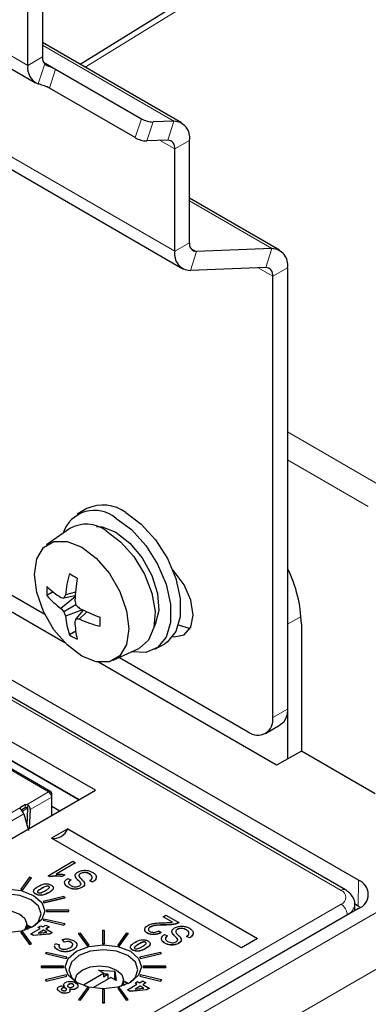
# Paper-space layout 'Blatt4' of a CAD drawing. Header units: millimetres. Extents: x 5 to 418, y 2 to 292.
# Tile 40 of 51: x 123 to 133, y 187 to 215. Entities that reach past the tile are written whole.
import ezdxf

# ---------------------------------------------------------------- set-up
doc = ezdxf.new("R2010")
doc.units = ezdxf.units.MM

psp = doc.layouts.new('Blatt4')

# ---------------------------------------------------------------- linework, layer by layer
at = {"color": 7, "linetype": 'Continuous', "lineweight": 25}
for p, q in [((153.406, 231.979), (124.304, 214.005)), ((122.795, 213.975), (122.795, 216.998)), ((123.219, 216.957), (123.219, 214.22)), ((115.598, 214.845), (127.266, 208.109)), ((132.341, 190.461), (90.622, 214.545)), ((120.902, 214.696), (123.023, 213.472)), ((127.234, 212.314), (123.219, 214.631)), ((131.963, 190.183), (90.244, 214.267)), ((123.6, 213.866), (126.075, 212.437)), ((125.896, 211.89), (123.421, 213.319)), ((127.013, 212.365), (126.412, 212.342)), ((126.834, 211.817), (126.233, 211.794)), ((127.462, 208.858), (127.462, 211.81)), ((127.038, 208.613), (127.038, 211.565)), ((100.694, 211.18), (123.287, 198.137)), ((130.063, 208.639), (127.462, 210.14)), ((129.841, 208.69), (127.666, 208.606)), ((129.662, 208.143), (127.487, 208.058)), ((130.291, 208.135), (130.291, 195.4)), ((129.866, 195.156), (129.866, 207.89)), ((124.499, 201.186), (124.216, 201.023)), ((124.006, 200.61), (123.339, 200.138)), ((123.869, 197.311), (118.482, 200.421)), ((124.748, 193.058), (113.187, 199.732)), ((124.278, 192.786), (113.187, 199.189)), ((113.187, 199.189), (124.278, 192.786)), ((123.526, 198.782), (123.344, 198.677)), ((124.16, 198.638), (123.753, 198.306)), ((124.162, 198.665), (123.84, 198.607)), ((124.171, 198.778), (123.881, 198.694)), ((124.185, 198.407), (123.84, 198.208)), ((124.373, 198.27), (123.881, 198.084)), ((124.396, 198.259), (124.185, 198.009)), ((124.499, 198.21), (124.282, 198.001)), ((130.291, 197.85), (130.291, 193.965)), ((130.692, 197.863), (130.692, 194.189)), ((124.18, 197.649), (123.998, 197.544)), ((126.466, 197.126), (126.749, 197.289)), ((125.261, 196.809), (126.003, 197.151)), ((125.443, 196.893), (129.159, 194.747)), ((129.972, 193.788), (124.833, 196.755)), ((129.659, 194.698), (130.083, 194.943)), ((123.46, 193.019), (121.032, 194.421)), ((130.692, 194.189), (129.972, 193.788)), ((132.824, 192.958), (130.692, 194.189)), ((118.738, 189.588), (124.748, 193.058)), ((123.486, 192.86), (123.486, 192.962)), ((122.726, 192.646), (122.583, 192.563)), ((122.726, 192.646), (122.774, 192.653)), ((123.486, 192.329), (123.486, 192.86)), ((122.605, 192.495), (122.723, 192.562)), ((122.677, 192.38), (122.813, 191.9)), ((122.723, 192.562), (122.771, 192.57)), ((122.792, 192.541), (122.772, 192.046)), ((122.863, 192.5), (122.84, 191.957)), ((123.486, 192.603), (123.723, 192.466)), ((123.948, 191.943), (123.481, 191.673)), ((123.948, 191.943), (129.428, 188.779)), ((128.961, 188.509), (123.481, 191.673)), ((123.382, 190.595), (124.098, 191.009)), ((124.171, 190.966), (123.611, 190.643)), ((124.171, 190.962), (123.611, 190.639)), ((124.098, 191.009), (124.171, 190.966)), ((124.171, 190.966), (124.171, 190.962)), ((124.317, 190.658), (124.317, 190.654)), ((124.581, 190.645), (124.581, 190.641)), ((122.846, 190.549), (122.597, 190.202)), ((122.653, 190.189), (122.902, 190.536)), ((122.653, 190.185), (122.902, 190.532)), ((122.902, 190.536), (122.846, 190.549)), ((122.902, 190.536), (122.902, 190.532)), ((123.429, 190.568), (123.382, 190.595)), ((123.382, 190.595), (123.382, 190.591)), ((123.429, 190.564), (123.382, 190.591)), ((123.429, 190.568), (123.429, 190.564)), ((123.868, 190.622), (123.786, 190.574)), ((123.868, 190.618), (123.786, 190.57)), ((123.786, 190.574), (123.786, 190.57)), ((123.868, 190.622), (123.868, 190.618)), ((123.951, 190.51), (124.034, 190.473)), ((124.034, 190.473), (124.034, 190.469)), ((124.181, 190.539), (124.181, 190.535)), ((124.667, 190.415), (124.585, 190.452)), ((124.585, 190.452), (124.585, 190.448)), ((124.667, 190.411), (124.585, 190.448)), ((124.667, 190.415), (124.667, 190.411)), ((122.597, 190.202), (122.653, 190.189)), ((122.597, 190.202), (122.597, 190.198)), ((122.597, 190.198), (122.653, 190.185)), ((122.653, 190.189), (122.653, 190.185)), ((123.024, 190.067), (123.024, 190.062)), ((123.403, 190.285), (123.403, 190.281)), ((123.957, 190.263), (123.957, 190.259)), ((124.356, 190.257), (124.356, 190.252)), ((123.837, 189.996), (123.236, 189.852)), ((123.236, 189.852), (123.259, 189.82)), ((123.236, 189.852), (123.236, 189.848)), ((123.236, 189.848), (123.259, 189.816)), ((123.259, 189.82), (123.86, 189.964)), ((123.259, 189.816), (123.86, 189.96)), ((123.259, 189.82), (123.259, 189.816)), ((123.86, 189.964), (123.837, 189.996)), ((123.86, 189.964), (123.86, 189.96)), ((123.335, 189.6), (123.335, 189.565)), ((123.985, 189.6), (123.335, 189.6)), ((123.335, 189.565), (123.335, 189.561)), ((123.335, 189.565), (123.985, 189.565)), ((123.335, 189.561), (123.985, 189.561)), ((123.985, 189.565), (123.985, 189.6)), ((123.985, 189.565), (123.985, 189.561)), ((132.341, 189.645), (126.507, 186.277)), ((132.33, 189.72), (132.229, 189.778)), ((132.235, 189.583), (132.231, 189.776)), ((132.395, 189.678), (132.33, 189.72)), ((123.259, 189.344), (123.236, 189.312)), ((123.236, 189.312), (123.236, 189.308)), ((123.236, 189.312), (123.837, 189.169)), ((123.236, 189.308), (123.837, 189.164)), ((123.86, 189.201), (123.259, 189.344)), ((126.698, 189.412), (126.781, 189.46)), ((126.974, 189.253), (126.698, 189.412)), ((126.698, 189.412), (126.698, 189.408)), ((126.974, 189.249), (126.698, 189.408)), ((126.781, 189.46), (127.157, 189.243)), ((127.157, 189.243), (127.157, 189.239)), ((122.653, 188.975), (122.597, 188.962)), ((122.597, 188.962), (122.846, 188.616)), ((122.597, 188.962), (122.597, 188.958)), ((122.597, 188.958), (122.846, 188.611)), ((122.902, 188.629), (122.653, 188.975)), ((122.768, 189.039), (122.768, 189.2)), ((122.909, 189.089), (122.768, 189.14)), ((122.812, 189.056), (122.768, 189.082)), ((122.768, 189.061), (122.791, 189.048)), ((122.879, 188.916), (123.154, 189.075)), ((123.097, 189.109), (123.172, 189.152)), ((123.154, 189.075), (123.097, 189.109)), ((123.097, 189.109), (123.097, 189.104)), ((123.151, 189.073), (123.097, 189.104)), ((123.246, 189.022), (123.098, 188.937)), ((123.098, 188.937), (123.349, 188.963)), ((123.246, 189.018), (123.106, 188.938)), ((123.172, 189.152), (123.229, 189.118)), ((123.229, 189.118), (123.321, 189.171)), ((123.349, 188.963), (123.246, 189.022)), ((123.246, 189.022), (123.246, 189.018)), ((123.343, 188.962), (123.246, 189.018)), ((123.321, 189.171), (123.413, 189.118)), ((123.413, 189.118), (123.321, 189.065)), ((123.321, 189.065), (123.504, 188.959)), ((123.413, 189.114), (123.324, 189.063)), ((123.413, 189.118), (123.413, 189.114)), ((123.504, 188.959), (123.43, 188.917)), ((123.504, 188.955), (123.43, 188.912)), ((123.504, 188.959), (123.504, 188.955)), ((123.837, 189.169), (123.86, 189.201)), ((123.837, 189.164), (123.86, 189.196)), ((123.837, 189.169), (123.837, 189.164)), ((123.86, 189.201), (123.86, 189.196)), ((124.317, 188.936), (124.262, 188.923)), ((124.566, 188.59), (124.317, 188.936)), ((124.948, 189.009), (124.948, 188.634)), ((125.008, 189.009), (124.948, 189.009)), ((125.008, 188.634), (125.008, 189.009)), ((125.639, 188.936), (125.391, 188.59)), ((125.695, 188.923), (125.639, 188.936)), ((126.244, 188.943), (126.244, 188.939)), ((126.335, 189.118), (126.335, 189.114)), ((126.579, 189.004), (126.643, 188.956)), ((126.643, 188.956), (126.643, 188.952)), ((127.11, 189.046), (127.11, 189.041)), ((127.374, 189.033), (127.374, 189.029)), ((122.959, 188.87), (122.879, 188.916)), ((122.879, 188.916), (122.879, 188.912)), ((122.959, 188.866), (122.879, 188.912)), ((123.43, 188.917), (122.959, 188.87)), ((123.43, 188.912), (122.959, 188.866)), ((122.959, 188.87), (122.959, 188.866)), ((123.43, 188.917), (123.43, 188.912)), ((123.853, 188.679), (123.789, 188.749)), ((123.789, 188.749), (123.789, 188.744)), ((123.853, 188.675), (123.789, 188.744)), ((123.853, 188.679), (123.853, 188.675)), ((124.048, 188.672), (124.048, 188.668)), ((124.262, 188.923), (124.51, 188.577)), ((124.262, 188.923), (124.262, 188.919)), ((124.262, 188.919), (124.51, 188.572)), ((125.446, 188.577), (125.695, 188.923)), ((125.446, 188.572), (125.695, 188.919)), ((125.695, 188.923), (125.695, 188.919)), ((126.196, 188.673), (126.196, 188.669)), ((126.744, 188.898), (126.827, 188.861)), ((126.75, 188.651), (126.75, 188.647)), ((126.827, 188.861), (126.827, 188.857)), ((126.974, 188.926), (126.974, 188.922)), ((127.149, 188.644), (127.149, 188.64)), ((127.46, 188.803), (127.378, 188.84)), ((127.378, 188.84), (127.378, 188.836)), ((127.46, 188.799), (127.378, 188.836)), ((127.46, 188.803), (127.46, 188.799)), ((129.428, 188.779), (128.961, 188.509)), ((122.846, 188.616), (122.902, 188.629)), ((122.846, 188.611), (122.902, 188.625)), ((122.846, 188.616), (122.846, 188.611)), ((122.902, 188.629), (122.902, 188.625)), ((123.327, 188.383), (123.304, 188.351)), ((123.927, 188.24), (123.327, 188.383)), ((123.57, 188.558), (123.572, 188.578)), ((123.57, 188.554), (123.572, 188.574)), ((123.57, 188.558), (123.57, 188.554)), ((123.6, 188.639), (123.715, 188.599)), ((123.661, 188.458), (123.661, 188.454)), ((123.715, 188.599), (123.715, 188.595)), ((123.87, 188.401), (123.87, 188.397)), ((124.112, 188.464), (124.112, 188.46)), ((124.215, 188.599), (124.215, 188.595)), ((124.51, 188.577), (124.566, 188.59)), ((124.51, 188.572), (124.566, 188.586)), ((124.51, 188.577), (124.51, 188.572)), ((124.566, 188.59), (124.566, 188.586)), ((124.948, 188.634), (124.948, 188.63)), ((124.948, 188.634), (125.008, 188.634)), ((124.948, 188.63), (125.008, 188.63)), ((125.008, 188.634), (125.008, 188.63)), ((125.391, 188.59), (125.446, 188.577)), ((125.391, 188.59), (125.391, 188.586)), ((125.391, 188.586), (125.446, 188.572)), ((125.446, 188.577), (125.446, 188.572)), ((125.817, 188.454), (125.817, 188.45)), ((126.63, 188.383), (126.029, 188.24)), ((126.653, 188.351), (126.63, 188.383)), ((123.304, 188.351), (123.304, 188.347)), ((123.304, 188.351), (123.904, 188.208)), ((123.304, 188.347), (123.904, 188.204)), ((123.904, 188.208), (123.927, 188.24)), ((123.904, 188.204), (123.927, 188.236)), ((123.904, 188.208), (123.904, 188.204)), ((123.927, 188.24), (123.927, 188.236)), ((126.029, 188.24), (126.052, 188.208)), ((126.029, 188.24), (126.029, 188.236)), ((126.029, 188.236), (126.052, 188.204)), ((126.052, 188.208), (126.653, 188.351)), ((126.052, 188.204), (126.653, 188.347)), ((126.052, 188.208), (126.052, 188.204)), ((126.653, 188.351), (126.653, 188.347)), ((123.178, 187.987), (123.178, 187.952)), ((123.828, 187.987), (123.178, 187.987)), ((123.178, 187.952), (123.178, 187.948)), ((123.178, 187.952), (123.828, 187.952)), ((123.178, 187.948), (123.828, 187.948)), ((123.828, 187.952), (123.828, 187.987)), ((123.828, 187.952), (123.828, 187.948)), ((124.836, 187.867), (125.303, 187.843)), ((124.984, 187.782), (124.836, 187.867)), ((125.303, 187.843), (125.345, 187.573)), ((125.303, 187.618), (125.303, 187.843)), ((126.128, 187.987), (126.128, 187.952)), ((126.778, 187.987), (126.128, 187.987)), ((126.128, 187.952), (126.128, 187.948)), ((126.128, 187.952), (126.778, 187.952)), ((126.128, 187.948), (126.778, 187.948)), ((126.778, 187.952), (126.778, 187.987)), ((126.778, 187.952), (126.778, 187.948)), ((123.904, 187.732), (123.304, 187.588)), ((123.304, 187.588), (123.327, 187.556)), ((123.304, 187.588), (123.304, 187.584)), ((123.304, 187.584), (123.327, 187.552)), ((123.327, 187.556), (123.927, 187.7)), ((123.327, 187.552), (123.927, 187.696)), ((123.327, 187.556), (123.327, 187.552)), ((123.927, 187.7), (123.904, 187.732)), ((123.927, 187.7), (123.927, 187.696)), ((124.161, 187.588), (124.161, 187.552)), ((124.401, 187.445), (124.984, 187.782)), ((125.197, 187.659), (124.671, 187.356)), ((124.984, 187.782), (124.984, 187.68)), ((125.108, 187.751), (124.984, 187.757)), ((124.984, 187.68), (125.108, 187.751)), ((125.108, 187.751), (125.108, 187.608)), ((125.345, 187.573), (125.197, 187.659)), ((125.32, 187.629), (125.285, 187.608)), ((125.327, 187.584), (125.32, 187.629)), ((125.561, 187.427), (125.561, 187.588)), ((125.693, 187.48), (125.561, 187.528)), ((125.89, 187.496), (125.965, 187.539)), ((125.965, 187.539), (126.022, 187.506)), ((126.022, 187.506), (126.114, 187.559)), ((126.052, 187.732), (126.029, 187.7)), ((126.029, 187.7), (126.029, 187.696)), ((126.029, 187.7), (126.63, 187.556)), ((126.029, 187.696), (126.63, 187.552)), ((126.653, 187.588), (126.052, 187.732)), ((126.114, 187.559), (126.206, 187.506)), ((126.63, 187.556), (126.653, 187.588)), ((126.63, 187.552), (126.653, 187.584)), ((126.63, 187.556), (126.63, 187.552)), ((126.653, 187.588), (126.653, 187.584)), ((123.723, 187.245), (123.723, 187.241)), ((123.783, 187.349), (123.783, 187.345)), ((123.89, 187.348), (123.89, 187.344)), ((123.97, 187.457), (123.97, 187.453)), ((123.977, 187.229), (123.977, 187.225)), ((124.101, 187.464), (124.101, 187.46)), ((124.19, 187.339), (124.19, 187.335)), ((124.51, 187.363), (124.262, 187.016)), ((124.317, 187.003), (124.566, 187.35)), ((124.317, 186.999), (124.566, 187.346)), ((124.479, 187.4), (124.401, 187.445)), ((124.566, 187.35), (124.51, 187.363)), ((124.566, 187.35), (124.566, 187.346)), ((125.008, 187.306), (124.948, 187.306)), ((124.948, 187.306), (124.948, 186.931)), ((125.008, 186.931), (125.008, 187.306)), ((125.446, 187.363), (125.391, 187.35)), ((125.391, 187.35), (125.639, 187.003)), ((125.391, 187.35), (125.391, 187.346)), ((125.391, 187.346), (125.639, 186.999)), ((125.695, 187.016), (125.446, 187.363)), ((125.605, 187.444), (125.561, 187.469)), ((125.561, 187.449), (125.584, 187.436)), ((125.672, 187.304), (125.947, 187.463)), ((125.752, 187.258), (125.672, 187.304)), ((125.672, 187.304), (125.672, 187.3)), ((125.752, 187.254), (125.672, 187.3)), ((126.223, 187.304), (125.752, 187.258)), ((126.223, 187.3), (125.752, 187.254)), ((125.752, 187.258), (125.752, 187.254)), ((125.947, 187.463), (125.89, 187.496)), ((125.89, 187.496), (125.89, 187.492)), ((125.944, 187.461), (125.89, 187.492)), ((126.039, 187.41), (125.891, 187.324)), ((125.891, 187.324), (126.142, 187.35)), ((126.039, 187.406), (125.899, 187.325)), ((126.142, 187.35), (126.039, 187.41)), ((126.039, 187.41), (126.039, 187.406)), ((126.136, 187.35), (126.039, 187.406)), ((126.206, 187.506), (126.114, 187.453)), ((126.114, 187.453), (126.298, 187.347)), ((126.206, 187.502), (126.117, 187.451)), ((126.206, 187.506), (126.206, 187.502)), ((126.298, 187.347), (126.223, 187.304)), ((126.298, 187.343), (126.223, 187.3)), ((126.223, 187.304), (126.223, 187.3)), ((126.298, 187.347), (126.298, 187.343)), ((124.262, 187.016), (124.317, 187.003)), ((124.262, 187.016), (124.262, 187.012)), ((124.262, 187.012), (124.317, 186.999)), ((124.317, 187.003), (124.317, 186.999)), ((125.639, 187.003), (125.695, 187.016)), ((125.639, 186.999), (125.695, 187.012)), ((125.639, 187.003), (125.639, 186.999)), ((125.695, 187.016), (125.695, 187.012)), ((124.948, 186.931), (125.008, 186.931)), ((124.948, 186.931), (124.948, 186.927)), ((124.948, 186.927), (125.008, 186.927)), ((125.008, 186.931), (125.008, 186.927))]:
    psp.add_line(p, q, dxfattribs=at)
at = {"color": 7, "linetype": 'Continuous', "lineweight": 18}
for p, q in [((153.657, 231.955), (124.454, 213.919)), ((115.371, 215.348), (127.038, 208.613)), ((120.674, 215.2), (122.795, 213.975)), ((123.219, 214.555), (127.013, 212.365)), ((131.838, 190.171), (90.119, 214.255)), ((123.219, 214.22), (122.795, 213.975)), ((123.093, 213.441), (123.283, 214.023)), ((123.253, 214.067), (123.6, 213.866)), ((123.6, 213.866), (123.421, 213.319)), ((125.896, 211.89), (126.075, 212.437)), ((126.412, 212.342), (126.233, 211.794)), ((126.834, 211.817), (127.013, 212.365)), ((126.616, 211.809), (127.038, 211.565)), ((127.462, 211.81), (127.038, 211.565)), ((127.462, 210.064), (129.841, 208.69)), ((127.038, 208.613), (127.462, 208.858)), ((127.666, 208.606), (127.487, 208.058)), ((127.495, 208.704), (127.666, 208.606)), ((129.662, 208.143), (129.841, 208.69)), ((129.444, 208.134), (129.866, 207.89)), ((130.291, 208.135), (129.866, 207.89)), ((130.291, 203.398), (132.965, 201.854)), ((132.624, 201.249), (130.291, 202.596)), ((130.683, 198.077), (130.291, 197.85)), ((129.866, 195.156), (130.291, 195.4)), ((120.966, 194.417), (123.398, 193.013)), ((122.774, 192.653), (123.398, 193.013)), ((122.723, 192.562), (122.726, 192.646)), ((122.792, 192.541), (122.797, 192.644)), ((122.863, 192.5), (123.486, 192.86)), ((121.809, 192.116), (122.583, 192.563)), ((121.981, 191.978), (122.677, 192.38)), ((122.583, 192.563), (122.583, 192.521)), ((122.771, 192.57), (122.617, 192.481)), ((122.639, 192.453), (122.792, 192.541)), ((126.861, 186.073), (135.806, 191.237)), ((124.268, 190.447), (124.268, 190.443)), ((132.33, 189.72), (132.341, 190.461)), ((123.194, 190.227), (123.194, 190.223)), ((123.399, 190.108), (123.399, 190.104)), ((136.546, 190.031), (127.568, 184.848)), ((123.53, 184.975), (131.838, 189.772)), ((132.015, 189.469), (123.755, 184.701)), ((132.015, 189.469), (132.015, 189.456)), ((122.828, 189.12), (122.768, 189.085)), ((126.75, 189.175), (126.75, 189.171)), ((127.061, 188.834), (127.061, 188.83)), ((125.987, 188.615), (125.987, 188.611)), ((126.193, 188.495), (126.193, 188.491))]:
    psp.add_line(p, q, dxfattribs=at)
at = {"color": 7, "linetype": 'Continuous', "lineweight": 25, "flags": 128}
for points in [[(125.341, 200.912), (125.789, 200.579), (126.201, 200.124), (126.543, 199.584), (126.788, 199.002), (126.916, 198.427), (126.916, 197.904), (126.788, 197.476), (126.543, 197.177), (126.201, 197.032), (125.79, 197.053)], [(125.624, 201.075), (126.072, 200.742), (126.484, 200.287), (126.826, 199.747), (127.071, 199.166), (127.198, 198.59), (127.198, 198.067), (127.071, 197.639), (126.826, 197.341), (126.749, 197.289)], [(124.782, 200.672), (124.939, 200.658), (125.341, 200.504)], [(125.058, 200.544), (125.475, 200.231), (125.855, 199.801), (126.164, 199.291), (126.374, 198.748), (126.468, 198.219), (126.437, 197.752), (126.283, 197.388), (126.02, 197.159), (126.003, 197.151)], [(125.341, 200.504), (125.743, 200.194), (126.101, 199.763), (126.377, 199.258), (126.54, 198.733), (126.574, 198.245), (126.474, 197.846), (126.445, 197.792)], [(124.351, 200.075), (124.771, 199.755), (125.151, 199.313), (125.452, 198.791), (125.645, 198.241), (125.712, 197.717), (125.645, 197.27), (125.452, 196.943), (125.151, 196.77), (124.771, 196.765), (124.351, 196.931), (123.93, 197.251), (123.551, 197.693), (123.25, 198.215), (123.056, 198.765), (122.99, 199.289), (123.056, 199.736), (123.25, 200.063), (123.551, 200.237), (123.93, 200.241), (124.351, 200.075)], [(126.979, 197.493), (127.023, 197.487), (127.309, 197.543), (127.501, 197.764), (127.568, 198.115), (127.501, 198.545), (127.309, 198.986), (127.023, 199.373), (126.979, 199.418)], [(127.147, 197.829), (127.447, 197.732), (127.484, 197.73)], [(130.291, 195.4), (130.277, 195.249), (130.237, 195.119), (130.171, 195.016), (130.083, 194.943), (130.083, 194.943)], [(121.407, 190.027), (121.764, 190.165), (122.185, 190.213), (122.606, 190.165), (122.963, 190.027), (123.201, 189.821), (123.285, 189.578), (123.201, 189.335), (122.963, 189.129), (122.606, 188.991), (122.185, 188.943), (121.764, 188.991), (121.407, 189.129), (121.169, 189.335), (121.085, 189.578), (121.169, 189.821), (121.407, 190.027)], [(122.925, 189.108), (123.107, 189.274), (123.183, 189.495), (123.107, 189.716), (122.891, 189.902), (122.567, 190.027), (122.185, 190.071), (121.803, 190.027), (121.479, 189.902)], [(121.371, 189.162), (121.368, 189.2), (121.421, 189.355), (121.573, 189.486), (121.8, 189.573), (122.068, 189.604), (122.335, 189.573), (122.563, 189.486), (122.714, 189.355), (122.768, 189.2), (122.714, 189.045), (122.688, 189.013)], [(122.768, 189.173), (122.879, 189.118), (122.905, 189.102)], [(124.2, 188.415), (124.557, 188.552), (124.978, 188.601), (125.399, 188.552), (125.756, 188.415), (125.994, 188.209), (126.078, 187.966), (125.994, 187.723), (125.756, 187.517), (125.399, 187.379), (124.978, 187.331), (124.557, 187.379), (124.2, 187.517), (123.962, 187.723), (123.878, 187.966), (123.962, 188.209), (124.2, 188.415)], [(125.718, 187.496), (125.9, 187.662), (125.976, 187.883), (125.9, 188.103), (125.684, 188.29), (125.36, 188.415), (124.978, 188.459), (124.596, 188.415), (124.272, 188.29)], [(124.272, 188.29), (124.056, 188.103), (123.98, 187.883), (124.056, 187.662), (124.238, 187.496)], [(124.164, 187.549), (124.161, 187.588), (124.214, 187.742), (124.366, 187.873), (124.593, 187.961), (124.861, 187.992), (125.129, 187.961), (125.356, 187.873), (125.507, 187.742), (125.561, 187.588), (125.507, 187.433), (125.482, 187.401)], [(125.561, 187.561), (125.672, 187.506), (125.703, 187.487)]]:
    psp.add_lwpolyline(points, dxfattribs=at)
at = {"color": 7, "linetype": 'Continuous', "lineweight": 25}
for centre, radius, start, end in [((123.505, 214.204), 0.286, 176.6952, 219.2216), ((123.306, 213.909), 0.515, 172.6403, 245.5373), ((126.438, 213.074), 0.733, 240.2936, 267.9592), ((126.998, 211.893), 0.472, 349.8402, 88.1392), ((126.259, 212.526), 0.733, 240.2906, 267.9584), ((126.827, 211.603), 0.214, 349.838, 88.1406), ((127.673, 208.82), 0.214, 169.8403, 268.1432), ((127.502, 208.53), 0.472, 169.8416, 268.14), ((129.826, 208.219), 0.472, 349.8412, 88.1394), ((129.655, 207.928), 0.214, 349.8399, 88.1414), ((124.967, 200.177), 1.112, 53.8038, 114.8849), ((124.725, 200.181), 0.956, 49.8706, 162.0856), ((124.482, 199.778), 0.959, 53.088, 119.7331), ((126.824, 197.746), 3.87, 1.7451, 25.9871), ((127.519, 198.326), 3.656, 164.3561, 174.2213), ((126.791, 203.893), 5.366, 238.6299, 241.3755), ((131.122, 198.136), 6.98, 171.3727, 176.7081), ((126.425, 198.806), 3.084, 177.6106, 182.3894), ((125.668, 201.538), 3.49, 228.2486, 236.724), ((125.207, 200.319), 2.483, 221.4025, 234.1744), ((124.661, 204.104), 5.558, 260.6058, 261.5084), ((126.395, 197.446), 2.807, 153.5841, 155.5644), ((126.586, 200.718), 3.721, 220.4199, 222.433), ((130.046, 199.896), 6.047, 192.9858, 194.2514), ((128.378, 202.711), 6.009, 225.7442, 227.0179), ((127.417, 204.547), 6.976, 243.2933, 248.6315), ((127.391, 199.332), 3.725, 197.5699, 199.581), ((126.352, 198.336), 2.483, 185.827, 198.5993), ((130.216, 197.922), 5.343, 178.6211, 181.3789), ((129.432, 195.943), 5.639, 158.51, 159.3997), ((127.639, 198.127), 3.492, 183.2801, 191.7516), ((124.457, 200.804), 2.808, 264.4368, 266.4159), ((125.781, 201.336), 3.656, 245.7828, 255.6462), ((125.651, 200.151), 3.087, 237.6158, 242.3896), ((129.435, 195.086), 0.437, 230.7957, 9.2155), ((123.432, 192.971), 0.0546, 350.7886, 129.2006), ((123.294, 192.851), 0.192, 2.6066, 57.3919), ((123.538, 192.114), 0.445, 262.6253, 337.3693), ((132.186, 190.053), 0.437, 290.7832, 69.2174)]:
    psp.add_arc(centre, radius, start, end, dxfattribs=at)
at = {"color": 7, "linetype": 'Continuous', "lineweight": 18}
for centre, radius, start, end in [((131.911, 190.071), 0.124, 65.1834, 126.1558), ((131.762, 189.971), 0.213, 290.7831, 69.2169), ((131.63, 189.447), 0.385, 3.2295, 57.3486), ((131.87, 189.801), 0.362, 293.603, 355.9235)]:
    psp.add_arc(centre, radius, start, end, dxfattribs=at)
at = {"color": 7, "linetype": 'Continuous', "lineweight": 25}
psp.add_ellipse((122.775, 192.552), major_axis=(-0.058, 0.111), ratio=0.605449, start_param=3.95468, end_param=5.324118, dxfattribs=at)
for points, knots in [([(123.283, 214.023), (123.297, 214.011), (123.324, 213.988), (123.391, 213.956), (123.466, 213.927), (123.54, 213.898), (123.581, 213.877), (123.6, 213.866)], [0, 0, 0, 0, 0.206846, 0.414378, 0.609676, 0.808284, 1, 1, 1, 1]), ([(123.421, 213.319), (123.399, 213.33), (123.356, 213.353), (123.276, 213.383), (123.197, 213.408), (123.133, 213.428), (123.105, 213.437), (123.093, 213.441)], [0, 0, 0, 0, 0.2134665, 0.4269577, 0.6399548, 0.8510398, 1, 1, 1, 1]), ([(122.774, 192.653), (122.779, 192.652), (122.788, 192.65), (122.794, 192.646), (122.797, 192.644)], [0, 0, 0, 0, 0.593505, 1, 1, 1, 1]), ([(122.595, 192.507), (122.593, 192.509), (122.59, 192.513), (122.585, 192.518), (122.581, 192.523), (122.578, 192.527), (122.576, 192.532), (122.574, 192.535), (122.572, 192.541), (122.571, 192.548), (122.575, 192.557), (122.581, 192.561), (122.583, 192.563)], [0, 0, 0, 0, 0.086546, 0.173058, 0.259573, 0.346084, 0.389308, 0.47587, 0.519104, 0.693563, 0.869138, 1, 1, 1, 1]), ([(122.677, 192.38), (122.666, 192.404), (122.645, 192.452), (122.612, 192.489), (122.595, 192.507)], [0, 0, 0, 0, 0.49998, 1, 1, 1, 1]), ([(122.771, 192.57), (122.774, 192.569), (122.779, 192.568), (122.785, 192.563), (122.789, 192.556), (122.792, 192.549), (122.792, 192.544), (122.792, 192.541)], [0, 0, 0, 0, 0.201347, 0.403385, 0.593474, 0.787996, 1, 1, 1, 1]), ([(123.611, 190.643), (123.66, 190.643), (123.748, 190.643), (123.832, 190.628), (123.868, 190.622)], [0, 0, 0, 0, 0.559764, 1, 1, 1, 1]), ([(124.181, 190.539), (124.173, 190.554), (124.156, 190.585), (124.167, 190.646), (124.213, 190.679), (124.241, 190.699)], [0, 0, 0, 0, 0.280962, 0.561411, 1, 1, 1, 1]), ([(124.241, 190.699), (124.277, 190.715), (124.348, 190.748), (124.48, 190.754), (124.59, 190.73), (124.643, 190.703), (124.67, 190.689)], [0, 0, 0, 0, 0.279552, 0.558778, 0.779038, 1, 1, 1, 1]), ([(124.317, 190.658), (124.307, 190.652), (124.288, 190.639), (124.272, 190.616), (124.27, 190.591), (124.292, 190.543), (124.33, 190.507), (124.36, 190.479)], [0, 0, 0, 0, 0.124984, 0.24981, 0.374602, 0.499572, 1, 1, 1, 1]), ([(124.317, 190.654), (124.307, 190.648), (124.289, 190.635), (124.275, 190.618), (124.274, 190.609), (124.274, 190.607)], [0, 0, 0, 0, 0.460676, 0.920772, 1, 1, 1, 1]), ([(124.581, 190.645), (124.56, 190.656), (124.518, 190.678), (124.44, 190.69), (124.367, 190.683), (124.334, 190.666), (124.317, 190.658)], [0, 0, 0, 0, 0.280854, 0.559963, 0.779764, 1, 1, 1, 1]), ([(124.581, 190.641), (124.56, 190.652), (124.518, 190.674), (124.44, 190.686), (124.367, 190.678), (124.334, 190.662), (124.317, 190.654)], [0, 0, 0, 0, 0.280854, 0.559963, 0.779764, 1, 1, 1, 1]), ([(124.585, 190.452), (124.606, 190.468), (124.649, 190.5), (124.662, 190.559), (124.634, 190.609), (124.599, 190.633), (124.581, 190.645)], [0, 0, 0, 0, 0.280754, 0.559145, 0.779409, 1, 1, 1, 1]), ([(124.647, 190.528), (124.651, 190.538), (124.66, 190.564), (124.633, 190.605), (124.598, 190.629), (124.581, 190.641)], [0, 0, 0, 0, 0.2433059, 0.6213721, 1, 1, 1, 1]), ([(124.67, 190.689), (124.702, 190.667), (124.767, 190.623), (124.785, 190.539), (124.744, 190.467), (124.693, 190.432), (124.667, 190.415)], [0, 0, 0, 0, 0.280062, 0.55892, 0.779174, 1, 1, 1, 1]), ([(123.096, 190.284), (123.15, 190.313), (123.218, 190.351), (123.326, 190.362), (123.399, 190.358), (123.443, 190.338), (123.472, 190.325)], [0, 0, 0, 0, 0.499705, 0.625234, 0.750882, 1, 1, 1, 1]), ([(123.786, 190.574), (123.718, 190.582), (123.598, 190.595), (123.481, 190.576), (123.429, 190.568)], [0, 0, 0, 0, 0.560204, 1, 1, 1, 1]), ([(123.786, 190.57), (123.718, 190.578), (123.598, 190.591), (123.481, 190.572), (123.429, 190.564)], [0, 0, 0, 0, 0.560204, 1, 1, 1, 1]), ([(123.957, 190.263), (123.928, 190.283), (123.869, 190.323), (123.849, 190.398), (123.883, 190.463), (123.928, 190.495), (123.951, 190.51)], [0, 0, 0, 0, 0.2801562, 0.5590618, 0.7792826, 1, 1, 1, 1]), ([(123.957, 190.259), (123.925, 190.279), (123.876, 190.309), (123.87, 190.35), (123.868, 190.365)], [0, 0, 0, 0, 0.6437578, 1, 1, 1, 1]), ([(124.034, 190.473), (124.016, 190.46), (123.98, 190.433), (123.965, 190.384), (123.991, 190.342), (124.022, 190.322), (124.037, 190.312)], [0, 0, 0, 0, 0.280761, 0.559304, 0.77921, 1, 1, 1, 1]), ([(124.034, 190.469), (124.014, 190.456), (123.984, 190.435), (123.98, 190.409), (123.979, 190.4)], [0, 0, 0, 0, 0.653228, 1, 1, 1, 1]), ([(124.181, 190.535), (124.172, 190.55), (124.157, 190.573), (124.164, 190.597), (124.166, 190.605)], [0, 0, 0, 0, 0.679819, 1, 1, 1, 1]), ([(124.268, 190.447), (124.25, 190.463), (124.218, 190.493), (124.192, 190.525), (124.181, 190.539)], [0, 0, 0, 0, 0.560132, 1, 1, 1, 1]), ([(124.268, 190.443), (124.25, 190.459), (124.218, 190.489), (124.192, 190.521), (124.181, 190.535)], [0, 0, 0, 0, 0.560132, 1, 1, 1, 1]), ([(124.333, 190.355), (124.325, 190.373), (124.312, 190.406), (124.281, 190.434), (124.268, 190.447)], [0, 0, 0, 0, 0.557864, 1, 1, 1, 1]), ([(124.333, 190.351), (124.325, 190.369), (124.312, 190.402), (124.281, 190.43), (124.268, 190.443)], [0, 0, 0, 0, 0.557864, 1, 1, 1, 1]), ([(124.284, 190.3), (124.298, 190.309), (124.323, 190.325), (124.33, 190.345), (124.333, 190.355)], [0, 0, 0, 0, 0.560371, 1, 1, 1, 1]), ([(124.36, 190.479), (124.379, 190.459), (124.417, 190.419), (124.442, 190.356), (124.416, 190.298), (124.376, 190.27), (124.356, 190.257)], [0, 0, 0, 0, 0.281142, 0.560057, 0.779855, 1, 1, 1, 1]), ([(124.425, 190.373), (124.429, 190.364), (124.44, 190.338), (124.415, 190.293), (124.376, 190.266), (124.356, 190.252)], [0, 0, 0, 0, 0.196313, 0.597839, 1, 1, 1, 1]), ([(124.764, 190.573), (124.769, 190.558), (124.782, 190.522), (124.742, 190.463), (124.692, 190.428), (124.667, 190.411)], [0, 0, 0, 0, 0.242226, 0.620621, 1, 1, 1, 1]), ([(123.024, 190.067), (123.002, 190.083), (122.968, 190.109), (122.961, 190.151), (122.98, 190.213), (123.044, 190.252), (123.096, 190.284)], [0, 0, 0, 0, 0.249125, 0.37478, 0.500303, 1, 1, 1, 1]), ([(123.024, 190.062), (123, 190.079), (122.971, 190.099), (122.968, 190.124), (122.967, 190.128)], [0, 0, 0, 0, 0.831446, 1, 1, 1, 1]), ([(123.399, 190.108), (123.345, 190.078), (123.278, 190.041), (123.17, 190.03), (123.097, 190.034), (123.053, 190.054), (123.024, 190.067)], [0, 0, 0, 0, 0.499665, 0.625204, 0.750864, 1, 1, 1, 1]), ([(123.399, 190.104), (123.345, 190.074), (123.278, 190.037), (123.17, 190.026), (123.097, 190.03), (123.053, 190.049), (123.024, 190.062)], [0, 0, 0, 0, 0.499665, 0.625204, 0.750864, 1, 1, 1, 1]), ([(123.194, 190.227), (123.164, 190.21), (123.119, 190.184), (123.077, 190.147), (123.074, 190.122), (123.087, 190.111), (123.093, 190.106)], [0, 0, 0, 0, 0.5020161, 0.7512744, 0.8759628, 1, 1, 1, 1]), ([(123.194, 190.223), (123.166, 190.206), (123.124, 190.18), (123.078, 190.148), (123.078, 190.136), (123.078, 190.136)], [0, 0, 0, 0, 0.663718, 0.993264, 1, 1, 1, 1]), ([(123.093, 190.106), (123.102, 190.103), (123.12, 190.095), (123.164, 190.097), (123.227, 190.122), (123.273, 190.147), (123.303, 190.164)], [0, 0, 0, 0, 0.123982, 0.248736, 0.497973, 1, 1, 1, 1]), ([(123.403, 190.285), (123.394, 190.289), (123.377, 190.296), (123.332, 190.294), (123.269, 190.27), (123.224, 190.245), (123.194, 190.227)], [0, 0, 0, 0, 0.124043, 0.248753, 0.49796, 1, 1, 1, 1]), ([(123.403, 190.281), (123.394, 190.285), (123.377, 190.292), (123.332, 190.29), (123.269, 190.266), (123.224, 190.24), (123.194, 190.223)], [0, 0, 0, 0, 0.124043, 0.248753, 0.49796, 1, 1, 1, 1]), ([(123.303, 190.164), (123.332, 190.182), (123.377, 190.208), (123.419, 190.244), (123.422, 190.27), (123.409, 190.28), (123.403, 190.285)], [0, 0, 0, 0, 0.502049, 0.7513, 0.876025, 1, 1, 1, 1]), ([(123.472, 190.325), (123.494, 190.308), (123.528, 190.283), (123.536, 190.24), (123.516, 190.178), (123.451, 190.139), (123.399, 190.108)], [0, 0, 0, 0, 0.249108, 0.374749, 0.500238, 1, 1, 1, 1]), ([(123.53, 190.255), (123.531, 190.249), (123.536, 190.232), (123.514, 190.174), (123.45, 190.135), (123.399, 190.104)], [0, 0, 0, 0, 0.107355, 0.2865104, 1, 1, 1, 1]), ([(123.418, 190.248), (123.419, 190.254), (123.422, 190.266), (123.409, 190.276), (123.403, 190.281)], [0, 0, 0, 0, 0.487523, 1, 1, 1, 1]), ([(124.356, 190.257), (124.323, 190.241), (124.257, 190.21), (124.135, 190.204), (124.031, 190.225), (123.982, 190.25), (123.957, 190.263)], [0, 0, 0, 0, 0.2796953, 0.5588514, 0.7791328, 1, 1, 1, 1]), ([(124.356, 190.252), (124.323, 190.237), (124.257, 190.206), (124.135, 190.2), (124.031, 190.221), (123.982, 190.246), (123.957, 190.259)], [0, 0, 0, 0, 0.2796953, 0.5588514, 0.7791328, 1, 1, 1, 1]), ([(124.037, 190.312), (124.057, 190.302), (124.096, 190.282), (124.168, 190.27), (124.237, 190.277), (124.268, 190.292), (124.284, 190.3)], [0, 0, 0, 0, 0.280922, 0.559975, 0.779751, 1, 1, 1, 1]), ([(132.228, 189.775), (132.229, 189.78), (132.24, 189.844), (132.189, 189.966), (132.093, 190.097), (132.003, 190.157), (131.963, 190.183)], [0, 0, 0, 0, 0.031838, 0.385015, 0.725307, 1, 1, 1, 1]), ([(126.263, 189.161), (126.299, 189.178), (126.372, 189.211), (126.537, 189.231), (126.655, 189.235), (126.727, 189.237)], [0, 0, 0, 0, 0.279142, 0.559075, 1, 1, 1, 1]), ([(126.727, 189.237), (126.755, 189.238), (126.802, 189.239), (126.867, 189.241), (126.921, 189.244), (126.956, 189.25), (126.974, 189.253)], [0, 0, 0, 0, 0.340065, 0.560076, 0.780076, 1, 1, 1, 1]), ([(127.157, 189.243), (127.125, 189.228), (127.06, 189.2), (126.918, 189.178), (126.814, 189.176), (126.75, 189.175)], [0, 0, 0, 0, 0.279009, 0.559148, 1, 1, 1, 1]), ([(127.157, 189.239), (127.125, 189.224), (127.06, 189.195), (126.918, 189.174), (126.814, 189.172), (126.75, 189.171)], [0, 0, 0, 0, 0.279009, 0.559148, 1, 1, 1, 1]), ([(126.244, 188.943), (126.218, 188.961), (126.166, 188.997), (126.167, 189.064), (126.202, 189.12), (126.242, 189.147), (126.263, 189.161)], [0, 0, 0, 0, 0.279696, 0.55826, 0.779099, 1, 1, 1, 1]), ([(126.244, 188.939), (126.214, 188.957), (126.177, 188.979), (126.177, 189.009), (126.178, 189.016)], [0, 0, 0, 0, 0.7735915, 1, 1, 1, 1]), ([(126.643, 188.956), (126.61, 188.941), (126.544, 188.912), (126.428, 188.893), (126.319, 188.906), (126.269, 188.931), (126.244, 188.943)], [0, 0, 0, 0, 0.2809199, 0.5601046, 0.7797738, 1, 1, 1, 1]), ([(126.643, 188.952), (126.61, 188.937), (126.544, 188.908), (126.428, 188.889), (126.319, 188.902), (126.269, 188.927), (126.244, 188.939)], [0, 0, 0, 0, 0.2809199, 0.5601046, 0.7797738, 1, 1, 1, 1]), ([(126.335, 189.114), (126.319, 189.103), (126.288, 189.082), (126.272, 189.049), (126.279, 189.032), (126.28, 189.029)], [0, 0, 0, 0, 0.446065, 0.890675, 1, 1, 1, 1]), ([(126.335, 189.118), (126.319, 189.107), (126.287, 189.086), (126.273, 189.046), (126.283, 189.01), (126.308, 188.993), (126.32, 188.984)], [0, 0, 0, 0, 0.280431, 0.559947, 0.779928, 1, 1, 1, 1]), ([(126.32, 188.984), (126.334, 188.977), (126.362, 188.963), (126.418, 188.957), (126.498, 188.964), (126.546, 188.987), (126.579, 189.004)], [0, 0, 0, 0, 0.187002, 0.373867, 0.561032, 1, 1, 1, 1]), ([(126.75, 189.175), (126.668, 189.174), (126.555, 189.173), (126.412, 189.151), (126.36, 189.129), (126.335, 189.118)], [0, 0, 0, 0, 0.560598, 0.780631, 1, 1, 1, 1]), ([(126.75, 189.171), (126.668, 189.17), (126.555, 189.169), (126.412, 189.147), (126.36, 189.125), (126.335, 189.114)], [0, 0, 0, 0, 0.560598, 0.780631, 1, 1, 1, 1]), ([(126.974, 188.926), (126.966, 188.942), (126.949, 188.973), (126.96, 189.033), (127.006, 189.066), (127.034, 189.087)], [0, 0, 0, 0, 0.280962, 0.561411, 1, 1, 1, 1]), ([(126.974, 188.922), (126.965, 188.938), (126.951, 188.961), (126.957, 188.985), (126.959, 188.992)], [0, 0, 0, 0, 0.679819, 1, 1, 1, 1]), ([(127.034, 189.087), (127.07, 189.103), (127.141, 189.135), (127.273, 189.142), (127.383, 189.118), (127.436, 189.091), (127.463, 189.077)], [0, 0, 0, 0, 0.279552, 0.558778, 0.779038, 1, 1, 1, 1]), ([(127.11, 189.046), (127.1, 189.039), (127.081, 189.027), (127.065, 189.003), (127.063, 188.978), (127.085, 188.93), (127.123, 188.895), (127.153, 188.866)], [0, 0, 0, 0, 0.124984, 0.24981, 0.374602, 0.499572, 1, 1, 1, 1]), ([(127.11, 189.041), (127.1, 189.035), (127.082, 189.023), (127.068, 189.006), (127.067, 188.996), (127.067, 188.995)], [0, 0, 0, 0, 0.460676, 0.920772, 1, 1, 1, 1]), ([(127.374, 189.033), (127.353, 189.044), (127.311, 189.065), (127.234, 189.078), (127.161, 189.07), (127.127, 189.054), (127.11, 189.046)], [0, 0, 0, 0, 0.280855, 0.559959, 0.779763, 1, 1, 1, 1]), ([(127.374, 189.029), (127.353, 189.04), (127.311, 189.061), (127.234, 189.074), (127.161, 189.066), (127.127, 189.05), (127.11, 189.041)], [0, 0, 0, 0, 0.280855, 0.559959, 0.779763, 1, 1, 1, 1]), ([(127.378, 188.84), (127.399, 188.856), (127.442, 188.888), (127.455, 188.946), (127.427, 188.997), (127.392, 189.021), (127.374, 189.033)], [0, 0, 0, 0, 0.280754, 0.559145, 0.779409, 1, 1, 1, 1]), ([(127.441, 188.916), (127.444, 188.926), (127.453, 188.951), (127.426, 188.993), (127.391, 189.017), (127.374, 189.029)], [0, 0, 0, 0, 0.2433059, 0.6213721, 1, 1, 1, 1]), ([(127.463, 189.077), (127.495, 189.055), (127.56, 189.01), (127.578, 188.926), (127.537, 188.855), (127.486, 188.82), (127.46, 188.803)], [0, 0, 0, 0, 0.280062, 0.55892, 0.779174, 1, 1, 1, 1]), ([(127.557, 188.96), (127.562, 188.946), (127.575, 188.909), (127.535, 188.85), (127.485, 188.816), (127.46, 188.799)], [0, 0, 0, 0, 0.242226, 0.620621, 1, 1, 1, 1]), ([(123.789, 188.749), (123.821, 188.757), (123.883, 188.773), (124.01, 188.769), (124.079, 188.736), (124.121, 188.716)], [0, 0, 0, 0, 0.281099, 0.560973, 1, 1, 1, 1]), ([(124.048, 188.672), (124.032, 188.68), (124.001, 188.694), (123.927, 188.701), (123.881, 188.687), (123.853, 188.679)], [0, 0, 0, 0, 0.280357, 0.560338, 1, 1, 1, 1]), ([(124.048, 188.668), (124.032, 188.675), (124.001, 188.69), (123.927, 188.697), (123.881, 188.683), (123.853, 188.675)], [0, 0, 0, 0, 0.280357, 0.560338, 1, 1, 1, 1]), ([(124.009, 188.517), (124.028, 188.529), (124.067, 188.554), (124.101, 188.597), (124.091, 188.642), (124.062, 188.662), (124.048, 188.672)], [0, 0, 0, 0, 0.281353, 0.560491, 0.780063, 1, 1, 1, 1]), ([(124.09, 188.617), (124.089, 188.624), (124.087, 188.643), (124.064, 188.658), (124.048, 188.668)], [0, 0, 0, 0, 0.324902, 1, 1, 1, 1]), ([(124.121, 188.716), (124.15, 188.697), (124.201, 188.663), (124.211, 188.619), (124.215, 188.599)], [0, 0, 0, 0, 0.559949, 1, 1, 1, 1]), ([(125.817, 188.454), (125.795, 188.471), (125.761, 188.496), (125.754, 188.539), (125.773, 188.601), (125.838, 188.64), (125.889, 188.671)], [0, 0, 0, 0, 0.249125, 0.37478, 0.500303, 1, 1, 1, 1]), ([(125.889, 188.671), (125.943, 188.701), (126.011, 188.738), (126.119, 188.749), (126.192, 188.745), (126.236, 188.726), (126.265, 188.713)], [0, 0, 0, 0, 0.499705, 0.625234, 0.750882, 1, 1, 1, 1]), ([(126.196, 188.673), (126.187, 188.677), (126.17, 188.684), (126.125, 188.682), (126.062, 188.658), (126.017, 188.632), (125.987, 188.615)], [0, 0, 0, 0, 0.124043, 0.248753, 0.49796, 1, 1, 1, 1]), ([(126.196, 188.669), (126.187, 188.672), (126.17, 188.68), (126.125, 188.678), (126.062, 188.654), (126.017, 188.628), (125.987, 188.611)], [0, 0, 0, 0, 0.124043, 0.248753, 0.49796, 1, 1, 1, 1]), ([(126.096, 188.552), (126.126, 188.569), (126.17, 188.596), (126.212, 188.632), (126.215, 188.658), (126.202, 188.668), (126.196, 188.673)], [0, 0, 0, 0, 0.502048, 0.751299, 0.876018, 1, 1, 1, 1]), ([(126.265, 188.713), (126.287, 188.696), (126.321, 188.671), (126.329, 188.628), (126.309, 188.566), (126.244, 188.526), (126.193, 188.495)], [0, 0, 0, 0, 0.249108, 0.374749, 0.500238, 1, 1, 1, 1]), ([(126.323, 188.643), (126.324, 188.637), (126.329, 188.62), (126.307, 188.561), (126.244, 188.522), (126.193, 188.491)], [0, 0, 0, 0, 0.107355, 0.2865104, 1, 1, 1, 1]), ([(126.211, 188.636), (126.212, 188.642), (126.215, 188.654), (126.203, 188.664), (126.196, 188.669)], [0, 0, 0, 0, 0.487498, 1, 1, 1, 1]), ([(126.75, 188.651), (126.721, 188.671), (126.662, 188.711), (126.642, 188.786), (126.676, 188.851), (126.721, 188.882), (126.744, 188.898)], [0, 0, 0, 0, 0.2801562, 0.5590618, 0.7792826, 1, 1, 1, 1]), ([(126.75, 188.647), (126.719, 188.666), (126.669, 188.697), (126.663, 188.738), (126.661, 188.752)], [0, 0, 0, 0, 0.6437578, 1, 1, 1, 1]), ([(127.149, 188.644), (127.116, 188.629), (127.05, 188.598), (126.928, 188.592), (126.824, 188.613), (126.775, 188.638), (126.75, 188.651)], [0, 0, 0, 0, 0.2796953, 0.5588514, 0.7791328, 1, 1, 1, 1]), ([(127.149, 188.64), (127.116, 188.625), (127.05, 188.594), (126.928, 188.588), (126.824, 188.609), (126.775, 188.634), (126.75, 188.647)], [0, 0, 0, 0, 0.2796953, 0.5588514, 0.7791328, 1, 1, 1, 1]), ([(126.827, 188.861), (126.809, 188.847), (126.773, 188.821), (126.758, 188.772), (126.784, 188.73), (126.815, 188.71), (126.83, 188.7)], [0, 0, 0, 0, 0.280763, 0.559303, 0.779209, 1, 1, 1, 1]), ([(126.827, 188.857), (126.807, 188.843), (126.777, 188.823), (126.773, 188.797), (126.772, 188.788)], [0, 0, 0, 0, 0.653229, 1, 1, 1, 1]), ([(126.83, 188.7), (126.85, 188.69), (126.889, 188.669), (126.961, 188.657), (127.03, 188.665), (127.061, 188.68), (127.077, 188.688)], [0, 0, 0, 0, 0.280929, 0.559975, 0.779752, 1, 1, 1, 1]), ([(127.061, 188.834), (127.043, 188.851), (127.011, 188.881), (126.986, 188.912), (126.974, 188.926)], [0, 0, 0, 0, 0.560122, 1, 1, 1, 1]), ([(127.061, 188.83), (127.043, 188.847), (127.011, 188.877), (126.986, 188.908), (126.974, 188.922)], [0, 0, 0, 0, 0.560122, 1, 1, 1, 1]), ([(127.126, 188.742), (127.118, 188.761), (127.105, 188.793), (127.074, 188.822), (127.061, 188.834)], [0, 0, 0, 0, 0.557868, 1, 1, 1, 1]), ([(127.126, 188.738), (127.118, 188.756), (127.105, 188.789), (127.074, 188.818), (127.061, 188.83)], [0, 0, 0, 0, 0.557868, 1, 1, 1, 1]), ([(127.077, 188.688), (127.091, 188.696), (127.116, 188.712), (127.123, 188.733), (127.126, 188.742)], [0, 0, 0, 0, 0.560376, 1, 1, 1, 1]), ([(127.153, 188.866), (127.172, 188.847), (127.21, 188.807), (127.235, 188.744), (127.209, 188.685), (127.169, 188.658), (127.149, 188.644)], [0, 0, 0, 0, 0.281142, 0.56006, 0.779855, 1, 1, 1, 1]), ([(127.218, 188.76), (127.222, 188.752), (127.233, 188.726), (127.208, 188.681), (127.169, 188.654), (127.149, 188.64)], [0, 0, 0, 0, 0.196319, 0.59784, 1, 1, 1, 1]), ([(123.661, 188.458), (123.636, 188.474), (123.591, 188.504), (123.576, 188.541), (123.57, 188.558)], [0, 0, 0, 0, 0.559986, 1, 1, 1, 1]), ([(123.661, 188.454), (123.636, 188.47), (123.591, 188.499), (123.576, 188.537), (123.57, 188.554)], [0, 0, 0, 0, 0.559986, 1, 1, 1, 1]), ([(123.575, 188.595), (123.575, 188.598), (123.576, 188.614), (123.589, 188.628), (123.6, 188.639)], [0, 0, 0, 0, 0.2040362, 1, 1, 1, 1]), ([(123.87, 188.401), (123.826, 188.405), (123.746, 188.413), (123.687, 188.444), (123.661, 188.458)], [0, 0, 0, 0, 0.5582573, 1, 1, 1, 1]), ([(123.87, 188.397), (123.826, 188.401), (123.746, 188.409), (123.687, 188.44), (123.661, 188.454)], [0, 0, 0, 0, 0.5582573, 1, 1, 1, 1]), ([(123.715, 188.599), (123.707, 188.59), (123.691, 188.571), (123.695, 188.542), (123.712, 188.517), (123.73, 188.505), (123.74, 188.499)], [0, 0, 0, 0, 0.279865, 0.559171, 0.779492, 1, 1, 1, 1]), ([(123.715, 188.595), (123.706, 188.586), (123.692, 188.571), (123.696, 188.554), (123.697, 188.547)], [0, 0, 0, 0, 0.608031, 1, 1, 1, 1]), ([(123.74, 188.499), (123.754, 188.492), (123.784, 188.477), (123.84, 188.468), (123.925, 188.473), (123.974, 188.499), (124.009, 188.517)], [0, 0, 0, 0, 0.187245, 0.374093, 0.560807, 1, 1, 1, 1]), ([(124.112, 188.464), (124.073, 188.444), (124.003, 188.409), (123.911, 188.403), (123.87, 188.401)], [0, 0, 0, 0, 0.560218, 1, 1, 1, 1]), ([(124.112, 188.46), (124.073, 188.44), (124.003, 188.405), (123.911, 188.399), (123.87, 188.397)], [0, 0, 0, 0, 0.560218, 1, 1, 1, 1]), ([(124.215, 188.599), (124.209, 188.571), (124.198, 188.519), (124.138, 188.481), (124.112, 188.464)], [0, 0, 0, 0, 0.55823, 1, 1, 1, 1]), ([(124.215, 188.595), (124.209, 188.567), (124.198, 188.515), (124.138, 188.477), (124.112, 188.46)], [0, 0, 0, 0, 0.55823, 1, 1, 1, 1]), ([(125.817, 188.45), (125.793, 188.467), (125.764, 188.487), (125.761, 188.512), (125.76, 188.516)], [0, 0, 0, 0, 0.831446, 1, 1, 1, 1]), ([(126.193, 188.495), (126.139, 188.466), (126.071, 188.428), (125.963, 188.418), (125.89, 188.422), (125.847, 188.441), (125.817, 188.454)], [0, 0, 0, 0, 0.499665, 0.625204, 0.750864, 1, 1, 1, 1]), ([(126.193, 188.491), (126.139, 188.461), (126.071, 188.424), (125.963, 188.413), (125.89, 188.418), (125.847, 188.437), (125.817, 188.45)], [0, 0, 0, 0, 0.499665, 0.625204, 0.750864, 1, 1, 1, 1]), ([(125.987, 188.615), (125.957, 188.598), (125.913, 188.571), (125.87, 188.535), (125.867, 188.509), (125.88, 188.499), (125.886, 188.494)], [0, 0, 0, 0, 0.502017, 0.751274, 0.875963, 1, 1, 1, 1]), ([(125.987, 188.611), (125.959, 188.593), (125.917, 188.567), (125.872, 188.536), (125.871, 188.524), (125.871, 188.523)], [0, 0, 0, 0, 0.66372, 0.993264, 1, 1, 1, 1]), ([(125.886, 188.494), (125.895, 188.49), (125.913, 188.483), (125.957, 188.485), (126.02, 188.509), (126.066, 188.535), (126.096, 188.552)], [0, 0, 0, 0, 0.123982, 0.248736, 0.497973, 1, 1, 1, 1]), ([(123.857, 187.404), (123.85, 187.414), (123.836, 187.435), (123.835, 187.466), (123.853, 187.494), (123.873, 187.507), (123.883, 187.513)], [0, 0, 0, 0, 0.2803484, 0.5597517, 0.7796729, 1, 1, 1, 1]), ([(123.883, 187.513), (123.907, 187.524), (123.955, 187.546), (124.043, 187.548), (124.115, 187.532), (124.151, 187.514), (124.169, 187.505)], [0, 0, 0, 0, 0.279401, 0.558454, 0.779029, 1, 1, 1, 1]), ([(123.723, 187.245), (123.705, 187.257), (123.669, 187.28), (123.646, 187.322), (123.656, 187.363), (123.682, 187.382), (123.695, 187.392)], [0, 0, 0, 0, 0.281015, 0.560153, 0.780159, 1, 1, 1, 1]), ([(123.723, 187.241), (123.705, 187.253), (123.67, 187.276), (123.646, 187.312), (123.654, 187.332), (123.655, 187.337)], [0, 0, 0, 0, 0.4282398, 0.8536178, 1, 1, 1, 1]), ([(123.695, 187.392), (123.708, 187.398), (123.733, 187.41), (123.793, 187.416), (123.833, 187.408), (123.857, 187.404)], [0, 0, 0, 0, 0.280221, 0.560396, 1, 1, 1, 1]), ([(123.977, 187.229), (123.955, 187.22), (123.912, 187.201), (123.809, 187.204), (123.756, 187.23), (123.723, 187.245)], [0, 0, 0, 0, 0.2799436, 0.5599231, 1, 1, 1, 1]), ([(123.977, 187.225), (123.955, 187.216), (123.912, 187.196), (123.809, 187.2), (123.756, 187.226), (123.723, 187.241)], [0, 0, 0, 0, 0.2799436, 0.5599231, 1, 1, 1, 1]), ([(123.783, 187.349), (123.776, 187.344), (123.761, 187.335), (123.759, 187.316), (123.768, 187.3), (123.78, 187.293), (123.785, 187.289)], [0, 0, 0, 0, 0.279992, 0.558815, 0.779302, 1, 1, 1, 1]), ([(123.783, 187.345), (123.775, 187.34), (123.761, 187.331), (123.761, 187.318), (123.761, 187.312)], [0, 0, 0, 0, 0.518142, 1, 1, 1, 1]), ([(123.89, 187.348), (123.881, 187.352), (123.864, 187.36), (123.832, 187.364), (123.803, 187.36), (123.79, 187.353), (123.783, 187.349)], [0, 0, 0, 0, 0.280223, 0.559484, 0.779316, 1, 1, 1, 1]), ([(123.89, 187.344), (123.881, 187.348), (123.864, 187.356), (123.832, 187.36), (123.803, 187.355), (123.79, 187.349), (123.783, 187.345)], [0, 0, 0, 0, 0.280223, 0.559484, 0.779316, 1, 1, 1, 1]), ([(123.785, 187.289), (123.794, 187.285), (123.811, 187.276), (123.843, 187.272), (123.872, 187.276), (123.885, 187.283), (123.892, 187.286)], [0, 0, 0, 0, 0.280212, 0.559643, 0.779462, 1, 1, 1, 1]), ([(123.857, 187.399), (123.85, 187.41), (123.836, 187.428), (123.838, 187.448), (123.839, 187.457)], [0, 0, 0, 0, 0.564265, 1, 1, 1, 1]), ([(123.892, 187.286), (123.899, 187.291), (123.914, 187.301), (123.917, 187.32), (123.907, 187.336), (123.896, 187.344), (123.89, 187.348)], [0, 0, 0, 0, 0.2802263, 0.5588847, 0.7793625, 1, 1, 1, 1]), ([(123.914, 187.316), (123.914, 187.317), (123.916, 187.322), (123.906, 187.332), (123.895, 187.34), (123.89, 187.344)], [0, 0, 0, 0, 0.0346454, 0.5171481, 1, 1, 1, 1]), ([(123.97, 187.453), (123.962, 187.448), (123.945, 187.436), (123.936, 187.419), (123.94, 187.41), (123.941, 187.409)], [0, 0, 0, 0, 0.463795, 0.925502, 1, 1, 1, 1]), ([(123.97, 187.457), (123.961, 187.452), (123.944, 187.44), (123.937, 187.418), (123.944, 187.398), (123.958, 187.389), (123.964, 187.384)], [0, 0, 0, 0, 0.280264, 0.559267, 0.779643, 1, 1, 1, 1]), ([(123.964, 187.384), (123.975, 187.38), (123.996, 187.37), (124.034, 187.369), (124.067, 187.376), (124.082, 187.384), (124.09, 187.388)], [0, 0, 0, 0, 0.279501, 0.55904, 0.779248, 1, 1, 1, 1]), ([(124.101, 187.464), (124.09, 187.469), (124.068, 187.479), (124.027, 187.479), (123.994, 187.47), (123.978, 187.462), (123.97, 187.457)], [0, 0, 0, 0, 0.2791882, 0.5582759, 0.7788711, 1, 1, 1, 1]), ([(124.101, 187.46), (124.09, 187.465), (124.068, 187.475), (124.027, 187.475), (123.994, 187.466), (123.978, 187.458), (123.97, 187.453)], [0, 0, 0, 0, 0.2791882, 0.5582759, 0.7788711, 1, 1, 1, 1]), ([(123.998, 187.322), (124.004, 187.314), (124.016, 187.296), (124.017, 187.269), (124.002, 187.246), (123.985, 187.235), (123.977, 187.229)], [0, 0, 0, 0, 0.280281, 0.559887, 0.779849, 1, 1, 1, 1]), ([(124.013, 187.269), (124.013, 187.267), (124.014, 187.258), (124.002, 187.242), (123.985, 187.231), (123.977, 187.225)], [0, 0, 0, 0, 0.1113809, 0.5555009, 1, 1, 1, 1]), ([(124.19, 187.339), (124.175, 187.332), (124.146, 187.318), (124.075, 187.307), (124.027, 187.317), (123.998, 187.322)], [0, 0, 0, 0, 0.2807586, 0.5609613, 1, 1, 1, 1]), ([(124.19, 187.335), (124.175, 187.328), (124.146, 187.313), (124.075, 187.303), (124.027, 187.313), (123.998, 187.318)], [0, 0, 0, 0, 0.2807586, 0.5609613, 1, 1, 1, 1]), ([(124.09, 187.388), (124.1, 187.394), (124.118, 187.406), (124.128, 187.428), (124.122, 187.449), (124.108, 187.459), (124.101, 187.464)], [0, 0, 0, 0, 0.280576, 0.559521, 0.779814, 1, 1, 1, 1]), ([(124.124, 187.432), (124.123, 187.436), (124.121, 187.447), (124.108, 187.455), (124.101, 187.46)], [0, 0, 0, 0, 0.407299, 1, 1, 1, 1]), ([(124.169, 187.505), (124.188, 187.492), (124.228, 187.465), (124.25, 187.417), (124.237, 187.371), (124.206, 187.35), (124.19, 187.339)], [0, 0, 0, 0, 0.280541, 0.56016, 0.779861, 1, 1, 1, 1]), ([(124.239, 187.393), (124.237, 187.385), (124.233, 187.362), (124.207, 187.346), (124.19, 187.335)], [0, 0, 0, 0, 0.3766503, 1, 1, 1, 1])]:
    psp.add_open_spline(points, degree=3, knots=knots, dxfattribs=at)

doc.saveas('drawing.dxf')
